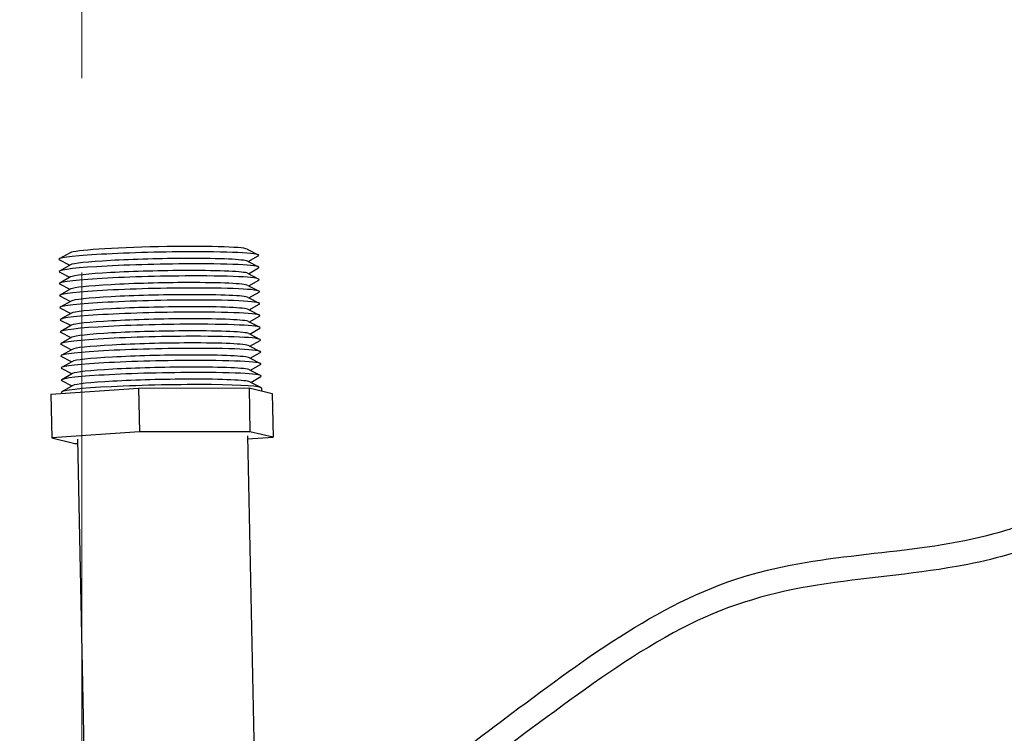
# Model space of a CAD drawing. Extents: x 0 to 796, y 0 to 496.
# Tile 192 of 222: x 657.37 to 662.43, y 314.68 to 318.35. Entities that reach past the tile are written whole.
import ezdxf

# ---------------------------------------------------------------- set-up
doc = ezdxf.new("R2010")
doc.units = 0
doc.header["$LTSCALE"] = 12
doc.header["$MEASUREMENT"] = 0
doc.linetypes.add('C', pattern=[2, 1.25, -0.25, 0.25, -0.25])
doc.layers.add('C', color=4, linetype='C', lineweight=13)
doc.layers.add('D', color=2, linetype='CONTINUOUS')
doc.layers.add('X', color=1, linetype='CONTINUOUS')
doc.styles.get("Standard").update_dxf_attribs({"font": 'SIMPLEX.SHX', "width": 0.875})
doc.dimstyles.new('STANDARD$0', dxfattribs={"dimscale": 32, "dimtxt": 0.09375, "dimasz": 0.0625, "dimexe": 0.03125, "dimexo": 0.03125, "dimgap": 0.03125, "dimtad": 1, "dimtih": 1, "dimtoh": 1, "dimdec": 4, "dimzin": 12, "dimdsep": 46, "dimlunit": 5, "dimtxsty": 'Standard', "dimcen": -0.03125, "dimclrd": 256, "dimclre": 256, "dimclrt": 256, "dimadec": 0, "dimazin": 0, "dimtfac": 0.875, "dimtdec": 4, "dimtofl": 0, "dimtmove": 0, "dimatfit": 3, "dimfxl": 1, "dimtolj": 1, "dimtzin": 12, "dimlwd": 13, "dimlwe": 13, "dimarcsym": 0})

# ---------------------------------------------------------------- blocks, each defined once
blk = doc.blocks.new('*D154')
at = {"layer": 'D', "lineweight": 13, "transparency": 16777216}
for p, q in [((618.1895, 290.5758), (618.1895, 339.572)), ((657.6895, 318.0468), (657.6895, 339.572)), ((655.6895, 338.572), (620.1895, 338.572))]:
    blk.add_line(p, q, dxfattribs=at)
at = {"layer": 'D', "transparency": 16777216}
for points in [[(620.1895, 338.9053), (620.1895, 338.2387), (618.1895, 338.572)], [(655.6895, 338.9053), (655.6895, 338.2387), (657.6895, 338.572)]]:
    blk.add_solid(points, dxfattribs=at)
at = {"layer": 'D', "transparency": 16777216, "insert": (637.0387, 343.1345), "char_height": 3, "attachment_point": 5}
blk.add_mtext('\\A1;39{\\H0.875x;\\S1/2;}{}{\\C2;%%p1/2}', dxfattribs=at)

msp = doc.modelspace()

# ---------------------------------------------------------------- linework, layer by layer
at = {"layer": 'C'}
msp.add_line((657.68953, 317.0468), (657.68953, 278.29328), dxfattribs=at)
at = {"layer": 'X'}
for p, q in [((657.6289, 317.14908), (657.57283, 317.11718)), ((658.53851, 317.16778), (658.59584, 317.13822)), ((658.54409, 317.10353), (658.59595, 317.13303)), ((657.62597, 317.08465), (657.57294, 317.11199)), ((657.63018, 317.08704), (657.57411, 317.05515)), ((658.53978, 317.10575), (658.59711, 317.07618)), ((658.54536, 317.04149), (658.59722, 317.07099)), ((657.62724, 317.02261), (657.57422, 317.04996)), ((657.63145, 317.02501), (657.57538, 316.99311)), ((658.54106, 317.04371), (658.59839, 317.01415)), ((657.62852, 316.96058), (657.57549, 316.98792)), ((658.54233, 316.98168), (658.59967, 316.95212)), ((658.54664, 316.97946), (658.5985, 317.00896)), ((657.63273, 316.96297), (657.57666, 316.93108)), ((657.62979, 316.89854), (657.57677, 316.92589)), ((658.54361, 316.91964), (658.60094, 316.89008)), ((658.54791, 316.91742), (658.59977, 316.94693)), ((657.634, 316.90094), (657.57794, 316.86904)), ((658.54919, 316.85539), (658.60105, 316.88489)), ((657.63107, 316.83651), (657.57804, 316.86385)), ((657.63528, 316.8389), (657.57921, 316.80701)), ((658.54488, 316.85761), (658.60222, 316.82805)), ((658.55047, 316.79336), (658.60232, 316.82286)), ((657.63235, 316.77448), (657.57932, 316.80182)), ((657.63656, 316.77687), (657.58049, 316.74497)), ((658.54616, 316.79558), (658.60349, 316.76601)), ((657.63362, 316.71244), (657.58059, 316.73978)), ((658.54744, 316.73354), (658.60477, 316.70398)), ((658.55174, 316.73132), (658.6036, 316.76082)), ((657.63783, 316.71484), (657.58176, 316.68294)), ((657.6349, 316.65041), (657.58187, 316.67775)), ((658.54871, 316.67151), (658.60604, 316.64194)), ((658.55302, 316.66929), (658.60488, 316.69879)), ((657.63911, 316.6528), (657.58304, 316.62091)), ((657.63617, 316.58837), (657.58315, 316.61572)), ((658.55429, 316.60725), (658.60615, 316.63675)), ((657.64038, 316.59077), (657.58431, 316.55887)), ((658.54999, 316.60947), (658.60732, 316.57991)), ((658.55557, 316.54522), (658.60743, 316.57472)), ((657.63745, 316.52634), (657.58442, 316.55368)), ((657.64166, 316.52873), (657.58559, 316.49684)), ((658.55126, 316.54744), (658.6086, 316.51787)), ((658.55684, 316.48318), (658.6087, 316.51268)), ((657.63872, 316.4643), (657.5857, 316.49165)), ((657.64293, 316.4667), (657.58687, 316.4348)), ((658.55254, 316.4854), (658.60987, 316.45584)), ((657.53018, 316.42265), (657.97999, 316.4527)), ((657.53018, 316.42265), (657.5348, 316.19801)), ((657.58453, 316.43216), (657.58465, 316.42629)), ((657.97999, 316.4527), (658.54861, 316.45433)), ((657.97999, 316.4527), (657.98461, 316.22805)), ((658.54861, 316.45433), (658.66742, 316.42592)), ((658.54861, 316.45433), (658.55323, 316.22969)), ((658.61231, 316.45329), (658.61261, 316.43903)), ((658.66742, 316.42592), (658.67204, 316.20128)), ((657.98461, 316.22805), (657.5348, 316.19801)), ((658.55323, 316.22969), (657.98461, 316.22805)), ((658.67204, 316.20128), (658.55323, 316.22969)), ((657.5348, 316.19801), (657.65361, 316.1696)), ((657.65361, 316.1696), (657.66645, 316.16963)), ((657.66601, 316.19065), (657.69879, 314.59688)), ((658.54083, 316.20864), (658.62456, 312.13688)), ((658.54116, 316.19254), (658.67204, 316.20128))]:
    msp.add_line(p, q, dxfattribs=at)
for centre, major_axis, start_param, end_param in [((658.08375, 317.15612), (0.45693, 0.0094), 0.096456, 3.0451367), ((658.08439, 317.12511), (-0.51389, -0.01057), -1.8960911, 0.096456), ((658.08503, 317.09409), (0.45693, 0.0094), 0.096456, 1.2455015), ((658.08439, 317.12511), (0.51389, 0.01057), -0.096456, 1.2455015), ((658.08566, 317.06307), (-0.51389, -0.01057), -1.8960911, 0.096456), ((658.08503, 317.09409), (-0.45693, -0.0094), -1.8960911, -0.096456), ((658.08566, 317.06307), (0.51389, 0.01057), -0.096456, 1.2455015), ((658.08694, 317.00104), (-0.51389, -0.01057), -1.8960911, 0.096456), ((658.0863, 317.03205), (-0.45693, -0.0094), -1.8960911, -0.096456), ((658.0863, 317.03205), (0.45693, 0.0094), 0.096456, 1.2455015), ((658.08694, 317.00104), (0.51389, 0.01057), -0.096456, 1.2455015), ((658.08758, 316.97002), (-0.45693, -0.0094), -1.8960911, -0.096456), ((658.08758, 316.97002), (0.45693, 0.0094), 0.096456, 1.2455015), ((658.08822, 316.939), (0.51389, 0.01057), -0.096456, 1.2455015), ((658.08822, 316.939), (-0.51389, -0.01057), -1.8960911, 0.096456), ((658.08885, 316.90798), (-0.45693, -0.0094), -1.8960911, -0.096456), ((658.08885, 316.90798), (0.45693, 0.0094), 0.096456, 1.2455015), ((658.08949, 316.87697), (-0.51389, -0.01057), -1.8960911, 0.096456), ((658.09013, 316.84595), (-0.45693, -0.0094), -1.8960911, -0.096456), ((658.09013, 316.84595), (0.45693, 0.0094), 0.096456, 1.2455015), ((658.08949, 316.87697), (0.51389, 0.01057), -0.096456, 1.2455015), ((658.09077, 316.81493), (-0.51389, -0.01057), -1.8960911, 0.096456), ((658.09077, 316.81493), (0.51389, 0.01057), -0.096456, 1.2455015), ((658.09204, 316.7529), (-0.51389, -0.01057), -1.8960911, 0.096456), ((658.09141, 316.78392), (-0.45693, -0.0094), -1.8960911, -0.096456), ((658.09141, 316.78392), (0.45693, 0.0094), 0.096456, 1.2455015), ((658.09204, 316.7529), (0.51389, 0.01057), -0.096456, 1.2455015), ((658.09332, 316.69086), (-0.51389, -0.01057), -1.8960911, 0.096456), ((658.09268, 316.72188), (-0.45693, -0.0094), -1.8960911, -0.096456), ((658.09268, 316.72188), (0.45693, 0.0094), 0.096456, 1.2455015), ((658.09332, 316.69086), (0.51389, 0.01057), -0.096456, 1.2455015), ((658.09396, 316.65985), (-0.45693, -0.0094), -1.8960911, -0.096456), ((658.09396, 316.65985), (0.45693, 0.0094), 0.096456, 1.2455015), ((658.09459, 316.62883), (-0.51389, -0.01057), -1.8960911, 0.096456), ((658.09523, 316.59781), (-0.45693, -0.0094), -1.8960911, -0.096456), ((658.09523, 316.59781), (0.45693, 0.0094), 0.096456, 1.2455015), ((658.09459, 316.62883), (0.51389, 0.01057), -0.096456, 1.2455015), ((658.09587, 316.56679), (-0.51389, -0.01057), -1.8960911, 0.096456), ((658.09587, 316.56679), (0.51389, 0.01057), -0.096456, 1.2455015), ((658.09715, 316.50476), (-0.51389, -0.01057), -1.8960911, 0.096456), ((658.09651, 316.53578), (-0.45693, -0.0094), -1.8960911, -0.096456), ((658.09651, 316.53578), (0.45693, 0.0094), 0.096456, 1.2455015), ((658.09715, 316.50476), (0.51389, 0.01057), -0.096456, 1.2455015), ((658.09842, 316.44273), (0.51389, 0.01057), 0, 3.1415927), ((658.09778, 316.47374), (-0.45693, -0.0094), -1.8960911, -0.096456), ((658.09778, 316.47374), (0.45693, 0.0094), 0.096456, 1.2455015)]:
    msp.add_ellipse(centre, major_axis=major_axis, ratio=0.0524382, start_param=start_param, end_param=end_param, dxfattribs=at)
for points, knots in [([(658.88884, 313.3748), (658.895, 313.42011), (658.9033, 313.46503), (658.95234, 313.67715), (659.01971, 313.83898), (659.19316, 314.13627), (659.30307, 314.27375), (659.57211, 314.53853), (659.73643, 314.66156), (660.28392, 315.06859), (660.68195, 315.37057), (661.34038, 315.55547), (661.5523, 315.58052), (661.96947, 315.62846), (662.17766, 315.65166), (662.48384, 315.73478), (662.58732, 315.77229), (662.77775, 315.86908), (662.86612, 315.92797), (662.94637, 315.99697)], [6.6600663, 6.6600663, 6.6600663, 6.6600663, 6.7970461, 6.7970461, 7.3156364, 7.3156364, 7.8490925, 7.8490925, 8.4908932, 8.4908932, 9.9987203, 9.9987203, 10.6811142, 10.6811142, 11.3543621, 11.3543621, 11.7057028, 11.7057028, 12.0384502, 12.0384502, 12.0384502, 12.0384502]), ([(663.01696, 315.89435), (662.90467, 315.79949), (662.77726, 315.72298), (662.49691, 315.60402), (662.34071, 315.56444), (661.9474, 315.49477), (661.70746, 315.47845), (661.24542, 315.40685), (661.02152, 315.34293), (660.58424, 315.12524), (660.36883, 314.9748), (659.95197, 314.66899), (659.7418, 314.52127), (659.45091, 314.2492), (659.35564, 314.1419), (659.21768, 313.93782), (659.1667, 313.84633), (659.07277, 313.63251), (659.03345, 313.50505), (659.01406, 313.3748)], [0.0358852, 0.0358852, 0.0358852, 0.0358852, 0.4947158, 0.4947158, 1.0050901, 1.0050901, 1.7795356, 1.7795356, 2.516759, 2.516759, 3.3406652, 3.3406652, 4.1472735, 4.1472735, 4.5881767, 4.5881767, 4.9059154, 4.9059154, 5.2985233, 5.2985233, 5.2985233, 5.2985233])]:
    msp.add_open_spline(points, degree=3, knots=knots, dxfattribs=at)

# ---------------------------------------------------------------- dimensions: what is measured, and where the dimension line sits
at = {"layer": 'D'}
dim = msp.add_linear_dim(base=(618.18953, 338.57199), p1=(657.68953, 317.0468), p2=(618.18953, 289.57578), text='<>{}{\\C2;%%p1/2}', dimstyle='STANDARD$0', override={"dimdec": 1, "dimtp": 0.5, "dimtm": 0.5, "dimtdec": 4, "dimtzin": 12, "dimarcsym": 1}, dxfattribs=at)
dim.commit()
dim.dimension.update_dxf_attribs({"geometry": '*D154', "text_midpoint": (637.0387, 338.57199), "dimtype": 160})

doc.saveas('drawing.dxf')
